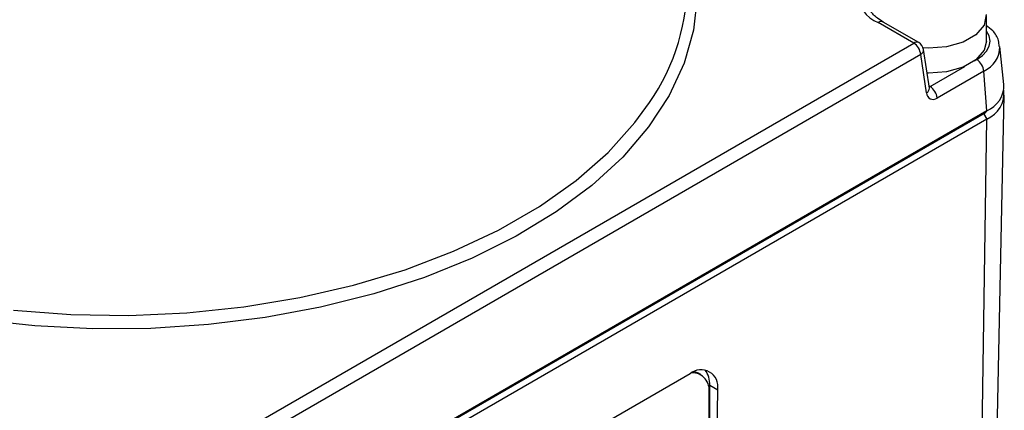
# Model space of a CAD drawing. Header units: millimetres. Extents: x 0 to 420, y -14 to 283.
# Tile 10 of 40: x 83 to 132, y 100 to 119. Entities that reach past the tile are written whole.
import ezdxf

# ---------------------------------------------------------------- set-up
doc = ezdxf.new("R2010")
doc.units = ezdxf.units.MM

msp = doc.modelspace()

# ---------------------------------------------------------------- linework, layer by layer
at = {"color": 7, "linetype": 'Continuous'}
for p, q in [((116.868, 120.493), (116.686, 118.811)), ((131.397, 119.581), (131.283, 119.053)), ((131.4, 118.255), (131.4, 119.514)), ((116.686, 118.811), (116.215, 117.148)), ((127.748, 118.158), (125.969, 119.185)), ((127.998, 118.183), (126.219, 119.21)), ((131.283, 119.053), (130.878, 118.575)), ((131.413, 118.758), (131.4, 118.776)), ((131.542, 118.511), (131.413, 118.758)), ((130.878, 118.575), (130.227, 118.199)), ((131.4, 118.255), (131.283, 117.793)), ((131.586, 118.255), (131.542, 118.511)), ((131.542, 117.998), (131.586, 118.255)), ((91.998, 97.52), (127.748, 118.158)), ((128.484, 117.899), (128.221, 117.912)), ((128.535, 115.897), (128.243, 117.825)), ((129.399, 117.965), (128.484, 117.899)), ((130.227, 118.199), (129.399, 117.965)), ((131.283, 117.793), (130.878, 117.315)), ((131.413, 117.751), (131.542, 117.998)), ((132.283, 116.075), (132.079, 117.981)), ((128.101, 117.582), (92.35, 96.944)), ((128.393, 115.654), (128.101, 117.582)), ((130.878, 117.315), (130.227, 116.939)), ((130.805, 117.258), (130.918, 117.324)), ((130.918, 117.324), (131.202, 117.523)), ((131.202, 117.523), (131.413, 117.751)), ((116.215, 117.148), (115.46, 115.52)), ((128.573, 115.97), (130.325, 116.981)), ((130.227, 116.939), (129.399, 116.705)), ((128.484, 116.64), (128.422, 116.641)), ((129.399, 116.705), (128.484, 116.64)), ((131.271, 116.748), (128.925, 115.394)), ((131.416, 114.751), (131.271, 116.748)), ((128.519, 116.001), (128.573, 115.97)), ((128.526, 115.954), (128.546, 115.958)), ((128.546, 115.958), (128.573, 115.97)), ((115.46, 115.52), (114.427, 113.944)), ((131.861, 94.958), (132.301, 115.543)), ((113.742, 114.161), (114.475, 115.168)), ((89.632, 90.588), (131.351, 114.672)), ((131.416, 114.751), (89.696, 90.667)), ((131.424, 114.342), (89.705, 90.258)), ((131.113, 93.933), (131.424, 114.342)), ((131.263, 114.621), (131.424, 114.342)), ((131.369, 114.687), (131.351, 114.672)), ((131.351, 114.672), (131.351, 114.672)), ((131.382, 114.708), (131.369, 114.687)), ((131.39, 114.734), (131.382, 114.708)), ((131.39, 114.736), (131.39, 114.734)), ((112.392, 112.669), (113.742, 114.161)), ((114.427, 113.944), (113.128, 112.435)), ((110.788, 111.263), (112.392, 112.669)), ((113.128, 112.435), (111.575, 111.008)), ((108.945, 109.959), (110.788, 111.263)), ((111.575, 111.008), (109.783, 109.677)), ((106.883, 108.769), (108.945, 109.959)), ((109.783, 109.677), (107.771, 108.456)), ((104.624, 107.705), (106.883, 108.769)), ((107.771, 108.456), (105.558, 107.357)), ((102.189, 106.779), (104.624, 107.705)), ((105.558, 107.357), (103.167, 106.391)), ((99.605, 105.999), (102.189, 106.779)), ((103.167, 106.391), (100.621, 105.566)), ((96.897, 105.375), (99.605, 105.999)), ((100.621, 105.566), (97.945, 104.892)), ((91.224, 104.615), (94.094, 104.912)), ((94.094, 104.912), (96.897, 105.375)), ((97.945, 104.892), (95.166, 104.375)), ((82.509, 104.743), (85.402, 104.53)), ((85.402, 104.53), (88.317, 104.487)), ((88.317, 104.487), (91.224, 104.615)), ((83.584, 103.958), (80.716, 104.271)), ((86.492, 103.811), (83.584, 103.958)), ((92.312, 104.021), (89.411, 103.832)), ((95.166, 104.375), (92.312, 104.021)), ((89.411, 103.832), (86.492, 103.811)), ((116.511, 101.556), (97.773, 90.739)), ((116.736, 101.666), (116.908, 101.596)), ((117.049, 101.514), (116.908, 101.596)), ((117.498, 91.596), (117.498, 100.986)), ((117.498, 100.986), (117.9, 100.754)), ((117.463, 91.617), (117.463, 100.599)), ((117.758, 91.446), (117.9, 100.754))]:
    msp.add_line(p, q, dxfattribs=at)
for centre, radius, start, end in [((126.545, 120.704), 1.624, 110.7834, 249.2166), ((105.739, 121.218), 10.627, 325.2911, 1.5638), ((126.114, 118.992), 0.242, 64.4149, 126.8958), ((127.894, 117.964), 0.242, 64.4124, 126.8983), ((127.328, 117.505), 0.777, 5.6899, 57.1983), ((127.748, 117.75), 0.5, 8.6163, 60.0023), ((127.985, 117.813), 0.258, 296.6205, 2.6555), ((130.745, 117.973), 1.333, 293.2062, 0.6008), ((130.498, 116.671), 0.777, 5.6899, 57.1983), ((128.277, 115.885), 0.258, 296.6229, 2.6531), ((128.152, 115.317), 0.777, 5.6886, 57.1995), ((130.887, 116.043), 1.396, 292.2281, 1.2833), ((130.883, 115.634), 1.401, 292.7308, 6.6842), ((128.727, 115.664), 0.335, 181.7186, 306.2549), ((117.06, 100.903), 0.853, 349.9245, 130.0644), ((116.616, 100.744), 0.86, 350.2399, 91.0665), ((116.326, 101.047), 1.173, 357.031, 36.2346)]:
    msp.add_arc(centre, radius, start, end, dxfattribs=at)
for points, knots in [([(126.219, 119.21), (126.122, 119.27), (125.871, 119.425), (125.576, 119.729), (125.379, 120.044), (125.395, 120.204), (125.397, 120.229)], [0, 0, 0, 0, 0.249737, 0.646833, 0.945558, 1, 1, 1, 1]), ([(132.044, 117.984), (132.039, 118.083), (132.024, 118.375), (131.774, 118.755), (131.509, 118.945), (131.4, 119.024)], [0, 0, 0, 0, 0.232528, 0.681428, 1, 1, 1, 1]), ([(128.536, 115.889), (128.536, 115.889), (128.538, 115.886), (128.536, 115.891), (128.535, 115.897)], [0, 0, 0, 0, 0.078118, 1, 1, 1, 1])]:
    msp.add_open_spline(points, degree=3, knots=knots, dxfattribs=at)

doc.saveas('drawing.dxf')
